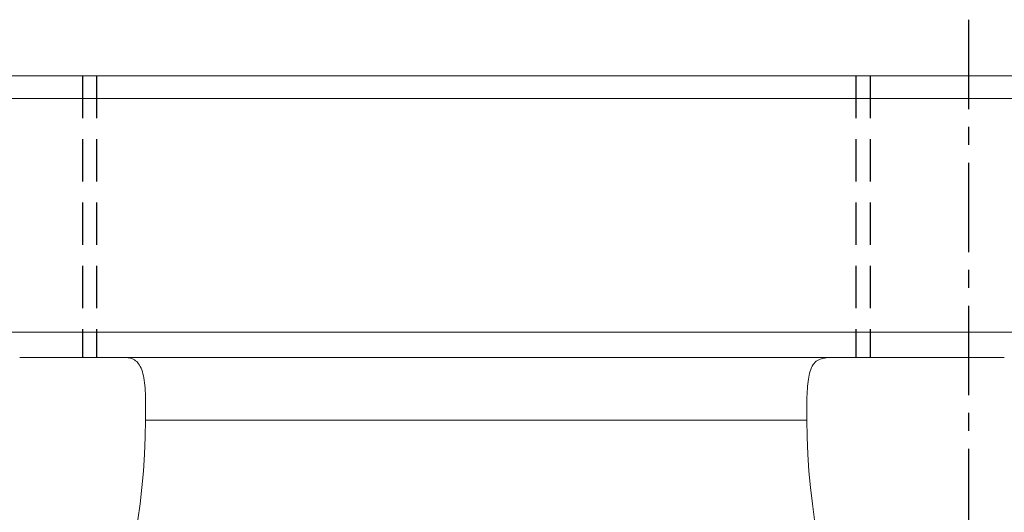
# Model space of a CAD drawing. Header units: millimetres. Extents: x -24 to 264, y 297 to 404.
# Tile 46 of 48: x 188 to 223, y 338 to 356. Entities that reach past the tile are written whole.
import ezdxf

# ---------------------------------------------------------------- set-up
doc = ezdxf.new("R2010")
doc.units = ezdxf.units.MM
doc.header["$PDSIZE"] = -1
doc.linetypes.add('CENTER', pattern=[10.16, 6.35, -1.27, 1.27, -1.27])
doc.linetypes.add('DASHED', pattern=[0.75, 0.5, -0.25])
for name, color, linetype in [('CL', 1, 'CENTER'), ('DIM', 4, 'Continuous'), ('HID', 2, 'DASHED'), ('OUT', 3, 'Continuous')]:
    doc.layers.add(name, color=color, linetype=linetype)
doc.styles.add('DIM-7', font='SIMPLEX.shx', dxfattribs={"width": 0.7, "bigfont": 'chineset.shx'})
doc.dimstyles.new('CNS', dxfattribs={"dimtxt": 3.5, "dimasz": 2.5, "dimexe": 1, "dimexo": 1.5, "dimgap": 0.09, "dimtad": 0, "dimdsep": 46, "dimtxsty": 'DIM-7', "dimcen": 0.09, "dimclrd": 1, "dimclre": 1, "dimclrt": 4, "dimadec": 0, "dimazin": 0, "dimtfac": 1, "dimtix": 1, "dimtmove": 2, "dimatfit": 3, "dimfxl": 1, "dimtvp": 0.971429, "dimtolj": 1, "dimarcsym": 0})

# ---------------------------------------------------------------- blocks, each defined once
blk = doc.blocks.new('*D11')
at = {"layer": 'DEFPOINTS', "color": 0, "transparency": 16777216}
for p in [(174.457, 369.687), (174.457, 353.772), (233.457, 353.772)]:
    blk.add_point(p, dxfattribs=at)
at = {"layer": 'DIM', "color": 7, "lineweight": -2, "transparency": 16777216}
for p, q in [((174.457, 355.272), (174.457, 370.687)), ((233.457, 355.272), (233.457, 370.687)), ((230.957, 369.687), (176.957, 369.687))]:
    blk.add_line(p, q, dxfattribs=at)
at = {"layer": 'DIM', "color": 7, "transparency": 16777216}
for points in [[(176.957, 370.104), (176.957, 369.27), (174.457, 369.687)], [(230.957, 370.104), (230.957, 369.27), (233.457, 369.687)]]:
    blk.add_solid(points, dxfattribs=at)
at = {"layer": 'DIM', "color": 7, "transparency": 16777216, "insert": (203.957, 373.087), "char_height": 3.5, "attachment_point": 5, "style": 'DIM-7'}
blk.add_mtext('\\A1;59', dxfattribs=at)
blk = doc.blocks.new('*D5')
at = {"layer": 'DEFPOINTS', "color": 0, "transparency": 16777216}
for p in [(243.96, 383.858), (163.955, 352.937), (243.96, 352.937)]:
    blk.add_point(p, dxfattribs=at)
at = {"layer": 'DIM', "color": 7, "lineweight": -2, "transparency": 16777216}
for p, q in [((163.955, 354.437), (163.955, 384.858)), ((243.96, 354.437), (243.96, 384.858)), ((166.455, 383.858), (241.46, 383.858))]:
    blk.add_line(p, q, dxfattribs=at)
at = {"layer": 'DIM', "color": 7, "transparency": 16777216}
for points in [[(166.455, 384.274), (166.455, 383.441), (163.955, 383.858)], [(241.46, 384.274), (241.46, 383.441), (243.96, 383.858)]]:
    blk.add_solid(points, dxfattribs=at)
at = {"layer": 'DIM', "color": 7, "transparency": 16777216, "insert": (203.957, 387.258), "char_height": 3.5, "attachment_point": 5, "style": 'DIM-7'}
blk.add_mtext('\\A1;80', dxfattribs=at)
blk = doc.blocks.new('*D19')
at = {"layer": 'DEFPOINTS', "color": 0, "transparency": 16777216}
for p in [(241.757, 376.558), (166.157, 353.072), (241.757, 353.072)]:
    blk.add_point(p, dxfattribs=at)
at = {"layer": 'DIM', "color": 7, "lineweight": -2, "transparency": 16777216}
for p, q in [((166.157, 354.572), (166.157, 377.558)), ((241.757, 354.572), (241.757, 377.558)), ((168.657, 376.558), (239.257, 376.558))]:
    blk.add_line(p, q, dxfattribs=at)
at = {"layer": 'DIM', "color": 7, "transparency": 16777216}
for points in [[(168.657, 376.974), (168.657, 376.141), (166.157, 376.558)], [(239.257, 376.974), (239.257, 376.141), (241.757, 376.558)]]:
    blk.add_solid(points, dxfattribs=at)
at = {"layer": 'DIM', "color": 7, "transparency": 16777216, "insert": (203.957, 379.958), "char_height": 3.5, "attachment_point": 5, "style": 'DIM-7'}
blk.add_mtext('\\A1;75.6', dxfattribs=at)

msp = doc.modelspace()

# ---------------------------------------------------------------- linework, layer by layer
at = {"layer": 'CL', "color": 0, "ltscale": 0.5}
msp.add_line((221.457, 355.772), (221.457, 324.572), dxfattribs=at)
at = {"layer": 'HID', "color": 0, "ltscale": 3}
for p, q in [((189.957, 353.772), (189.957, 343.772)), ((190.457, 353.772), (190.457, 343.772)), ((217.457, 353.772), (217.457, 343.772)), ((217.957, 353.772), (217.957, 343.772))]:
    msp.add_line(p, q, dxfattribs=at)
at = {"layer": 'OUT', "color": 0, "linetype": 'Continuous', "lineweight": 15}
for p, q in [((192.057, 353.772), (174.457, 353.772)), ((192.057, 353.772), (215.857, 353.772)), ((233.457, 353.772), (215.857, 353.772)), ((192.057, 352.972), (174.457, 352.972)), ((192.057, 352.972), (215.857, 352.972)), ((233.457, 352.972), (215.857, 352.972)), ((192.057, 344.671), (174.457, 344.671)), ((192.057, 344.672), (215.857, 344.672)), ((233.457, 344.671), (215.857, 344.671)), ((192.057, 343.772), (187.73, 343.772)), ((192.057, 343.772), (215.857, 343.772)), ((220.185, 343.772), (215.857, 343.772)), ((220.187, 343.772), (220.185, 343.772)), ((222.728, 343.772), (220.187, 343.772)), ((222.73, 343.772), (222.728, 343.772)), ((192.207, 341.547), (215.708, 341.547))]:
    msp.add_line(p, q, dxfattribs=at)
for centre, start_param, end_param in [((186.457, 341.735), 1.586078, 4.697155), ((221.457, 341.735), 1.58603, 4.697108)]:
    msp.add_ellipse(centre, major_axis=(0, 12.064), ratio=0.476606, start_param=start_param, end_param=end_param, dxfattribs=at)
for points, knots in [([(192.207, 341.547), (192.207, 341.795), (192.209, 342.361), (192.166, 343.082), (191.988, 343.587), (191.721, 343.758), (191.52, 343.769), (191.467, 343.772)], [0, 0, 0, 0, 0.19472, 0.443942, 0.685472, 0.916553, 1, 1, 1, 1]), ([(216.448, 343.772), (216.301, 343.748), (216.007, 343.7), (215.791, 343.266), (215.71, 342.592), (215.707, 341.969), (215.708, 341.604), (215.708, 341.547)], [0, 0, 0, 0, 0.243161, 0.487082, 0.718164, 0.955139, 1, 1, 1, 1])]:
    msp.add_open_spline(points, degree=3, knots=knots, dxfattribs=at)

# ---------------------------------------------------------------- dimensions: what is measured, and where the dimension line sits
at = {"layer": 'DIM', "color": 0}
for base, p1, p2, picture, middle in [((243.9599, 383.8577), (163.955, 352.9366), (243.9599, 352.9366), '*D5', (203.9574, 387.2577)), ((241.757, 376.558), (166.157, 353.072), (241.757, 353.072), '*D19', (203.957, 379.958)), ((174.457, 369.687), (233.457, 353.772), (174.457, 353.772), '*D11', (203.957, 373.087))]:
    dim = msp.add_linear_dim(base=base, p1=p1, p2=p2, dimstyle='CNS', override={"dimclrd": 7, "dimclre": 7, "dimclrt": 7}, dxfattribs=at)
    dim.commit()
    dim.dimension.update_dxf_attribs({"geometry": picture, "text_midpoint": middle})

doc.saveas('drawing.dxf')
